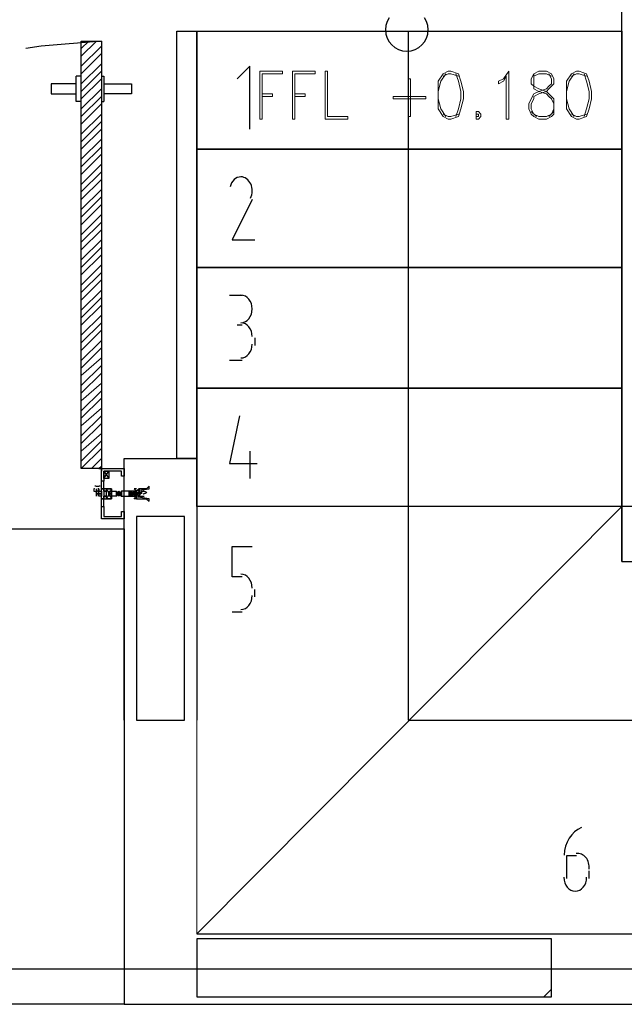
# Model space of a CAD drawing. Header units: millimetres. Extents: x 0 to 420, y 0 to 297.
# Tile 15 of 79: x 85 to 95, y 123 to 140. Entities that reach past the tile are written whole.
import ezdxf

# ---------------------------------------------------------------- set-up
doc = ezdxf.new("R2010")
doc.units = ezdxf.units.MM
doc.layers.add('LINE_000000', color=7, linetype='Continuous')

msp = doc.modelspace()

# ---------------------------------------------------------------- linework, layer by layer
at = {"layer": 'LINE_000000', "lineweight": 0}
for p, q in [((86.148, 139.404), (86.275, 139.531)), ((86.148, 139.277), (86.402, 139.531)), ((86.148, 139.107), (86.487, 139.446)), ((86.148, 138.98), (86.487, 139.319)), ((86.148, 138.811), (86.487, 139.15)), ((86.148, 138.684), (86.487, 139.023)), ((86.148, 138.557), (86.487, 138.896)), ((86.148, 138.388), (86.487, 138.726)), ((86.148, 138.261), (86.487, 138.599)), ((86.148, 138.134), (86.487, 138.472)), ((86.148, 137.964), (86.487, 138.303)), ((86.148, 137.837), (86.487, 138.176)), ((86.148, 137.71), (86.487, 138.049)), ((86.148, 137.541), (86.487, 137.88)), ((86.148, 137.414), (86.487, 137.753)), ((86.148, 137.287), (86.487, 137.626)), ((86.148, 137.118), (86.487, 137.456)), ((86.148, 136.991), (86.487, 137.329)), ((86.148, 136.864), (86.487, 137.202)), ((86.148, 136.694), (86.487, 137.033)), ((86.148, 136.567), (86.487, 136.906)), ((86.148, 136.44), (86.487, 136.779)), ((86.148, 136.271), (86.487, 136.61)), ((86.148, 136.144), (86.487, 136.483)), ((86.148, 136.017), (86.487, 136.356)), ((86.148, 135.848), (86.487, 136.186)), ((86.148, 135.721), (86.487, 136.059)), ((86.148, 135.594), (86.487, 135.932)), ((86.148, 135.424), (86.487, 135.763)), ((86.148, 135.297), (86.487, 135.636)), ((86.148, 135.17), (86.487, 135.509)), ((86.148, 135.001), (86.487, 135.34)), ((86.148, 134.874), (86.487, 135.213)), ((86.148, 134.747), (86.487, 135.086)), ((86.148, 134.578), (86.487, 134.916)), ((86.148, 134.451), (86.487, 134.789)), ((86.148, 134.324), (86.487, 134.662)), ((86.148, 134.154), (86.487, 134.493)), ((86.148, 134.027), (86.487, 134.366)), ((86.148, 133.9), (86.487, 134.197)), ((86.148, 133.731), (86.487, 134.07)), ((86.148, 133.604), (86.487, 133.943)), ((86.148, 133.477), (86.487, 133.773)), ((86.148, 133.308), (86.487, 133.646)), ((86.148, 133.181), (86.487, 133.519)), ((86.148, 133.054), (86.487, 133.35)), ((86.148, 132.884), (86.487, 133.223)), ((86.148, 132.757), (86.487, 133.096)), ((86.148, 132.63), (86.487, 132.927)), ((86.148, 132.461), (86.487, 132.8)), ((86.148, 132.334), (86.487, 132.673)), ((86.318, 132.334), (86.487, 132.503)), ((86.445, 132.334), (86.487, 132.376)), ((86.868, 131.911), (86.868, 131.911))]:
    msp.add_line(p, q, dxfattribs=at)
at = {"layer": 'LINE_000000', "lineweight": 25}
for p, q in [((86.148, 138.938), (86.064, 138.938)), ((86.487, 138.938), (86.529, 138.938)), ((86.529, 138.938), (86.529, 138.515)), ((86.487, 138.515), (86.529, 138.515)), ((88.646, 135.255), (88.858, 135.255)), ((88.858, 134.747), (88.773, 134.747)), ((89.069, 134.535), (89.069, 134.408)), ((88.858, 134.154), (88.646, 134.154)), ((88.985, 132.63), (88.985, 132.165)), ((86.445, 132.334), (86.529, 132.334)), ((86.487, 132.376), (86.487, 132.292)), ((86.529, 132.292), (86.614, 132.165)), ((86.529, 132.165), (86.614, 132.292)), ((86.868, 132.334), (86.868, 132.334)), ((86.868, 132.292), (86.868, 132.292)), ((86.529, 132.122), (86.529, 132.122)), ((86.529, 132.122), (86.529, 132.122)), ((86.487, 131.953), (86.487, 131.995)), ((86.572, 131.995), (86.656, 131.826)), ((86.572, 131.995), (86.656, 131.826)), ((86.953, 131.953), (86.953, 131.911)), ((87.037, 131.953), (87.037, 131.911)), ((87.08, 131.953), (87.08, 131.911)), ((87.164, 131.953), (87.207, 131.953)), ((86.826, 131.911), (86.826, 131.911)), ((86.826, 131.868), (86.826, 131.868)), ((86.953, 131.911), (86.995, 131.868)), ((86.953, 131.868), (86.953, 131.868)), ((87.037, 131.868), (87.08, 131.911)), ((87.122, 131.868), (87.207, 131.868)), ((86.529, 131.699), (86.529, 131.699)), ((86.529, 131.699), (86.529, 131.699)), ((86.868, 131.53), (86.868, 131.53)), ((86.868, 131.487), (86.868, 131.487)), ((86.868, 131.487), (86.868, 131.487)), ((86.868, 131.487), (86.868, 131.487)), ((89.069, 130.175), (89.069, 130.302)), ((88.688, 129.921), (88.858, 129.921)), ((94.319, 125.815), (94.319, 125.434)), ((94.488, 125.815), (94.319, 125.815)), ((94.7, 125.434), (94.7, 125.561)), ((88.096, 124.502), (103.42, 124.502)), ((129.117, 123.91), (27.813, 123.91)), ((93.938, 123.444), (94.065, 123.571))]:
    msp.add_line(p, q, dxfattribs=at)
at = {"layer": 'LINE_000000', "lineweight": 13}
for p, q in [((93.726, 138.345), (93.811, 138.261)), ((94.022, 138.261), (94.107, 138.345)), ((86.487, 132.334), (86.487, 132.334))]:
    msp.add_line(p, q, dxfattribs=at)
at = {"layer": 'LINE_000000', "lineweight": 25}
for points in [[(95.25, 130.768), (95.25, 142.917), (96.224, 142.917), (96.224, 131.699)], [(91.332, 139.922), (91.299, 139.861), (91.278, 139.794), (91.271, 139.721), (91.278, 139.649), (91.299, 139.581), (91.332, 139.52), (91.376, 139.467), (91.429, 139.423), (91.49, 139.39), (91.558, 139.369), (91.631, 139.361), (91.703, 139.369), (91.771, 139.39), (91.832, 139.423), (91.885, 139.467), (91.929, 139.52), (91.962, 139.581), (91.983, 139.649), (91.99, 139.721), (91.99, 139.721), (91.983, 139.794), (91.962, 139.861), (91.929, 139.922)], [(91.652, 139.7), (91.652, 128.101), (99.78, 128.101), (99.78, 131.699)], [(86.487, 139.531), (85.471, 139.446), (85.217, 139.404)], [(88.985, 138.049), (88.985, 139.107), (88.773, 138.896)], [(86.148, 138.515), (86.064, 138.515), (86.064, 138.938)], [(86.064, 138.811), (85.64, 138.811), (85.64, 138.642), (86.064, 138.642)], [(86.529, 138.811), (86.995, 138.811), (86.995, 138.642), (86.529, 138.642)], [(88.838, 137.245), (88.807, 137.242), (88.776, 137.233), (88.748, 137.218), (88.722, 137.198), (88.699, 137.173), (88.68, 137.144), (88.664, 137.111), (88.653, 137.075)], [(88.998, 136.888), (89.01, 136.916), (89.019, 136.945), (89.025, 136.975), (89.027, 137.006), (89.026, 137.037), (89.022, 137.067), (89.014, 137.097), (89.003, 137.125), (88.989, 137.152), (88.972, 137.175), (88.953, 137.196), (88.933, 137.213), (88.91, 137.227), (88.886, 137.237), (88.861, 137.243), (88.836, 137.245)], [(89.027, 136.864), (88.688, 136.186), (89.069, 136.186)], [(88.837, 134.789), (88.875, 134.794), (88.911, 134.808), (88.943, 134.829), (88.971, 134.858), (88.994, 134.892), (89.012, 134.932), (89.023, 134.975), (89.027, 135.022), (89.023, 135.069), (89.012, 135.113), (88.994, 135.152), (88.971, 135.187), (88.943, 135.215), (88.911, 135.237), (88.875, 135.25), (88.837, 135.255)], [(89.027, 134.556), (89.023, 134.603), (89.012, 134.647), (88.994, 134.687), (88.971, 134.721), (88.943, 134.75), (88.911, 134.771), (88.875, 134.785), (88.837, 134.789)], [(88.837, 134.197), (88.875, 134.201), (88.911, 134.215), (88.943, 134.236), (88.971, 134.265), (88.994, 134.299), (89.012, 134.339), (89.023, 134.383), (89.027, 134.429)], [(88.815, 133.223), (88.646, 132.419), (89.112, 132.419)], [(86.868, 128.101), (86.868, 132.503), (88.096, 132.503), (88.096, 128.101)], [(86.487, 131.487), (86.487, 131.826), (86.529, 131.826), (86.529, 131.868), (86.529, 131.826), (86.656, 131.826), (86.656, 131.911), (86.656, 131.995), (86.529, 131.995), (86.529, 131.953), (86.529, 131.995), (86.487, 131.995), (86.487, 132.334), (86.868, 132.334), (86.868, 132.207), (86.826, 132.207), (86.826, 132.249), (86.826, 132.292), (86.529, 132.292), (86.529, 132.165)], [(86.868, 132.334), (86.868, 132.334), (86.868, 132.292)], [(86.529, 132.165), (86.529, 132.122), (86.487, 132.122)], [(86.529, 132.165), (86.529, 132.122), (86.487, 132.122)], [(86.529, 131.699), (86.529, 131.699), (86.529, 131.826), (86.656, 131.826), (86.656, 131.995), (86.529, 131.995), (86.529, 132.122)], [(86.368, 132.005), (86.364, 131.998), (86.362, 131.99), (86.361, 131.982), (86.36, 131.974), (86.361, 131.966), (86.362, 131.958), (86.364, 131.951), (86.368, 131.943)], [(86.379, 132.047), (86.39, 132.043), (86.401, 132.04), (86.412, 132.038), (86.424, 132.038), (86.435, 132.038), (86.446, 132.04), (86.457, 132.043), (86.468, 132.047)], [(86.468, 131.943), (86.457, 131.948), (86.446, 131.951), (86.435, 131.952), (86.424, 131.953), (86.412, 131.952), (86.401, 131.951), (86.39, 131.948), (86.379, 131.943)], [(86.437, 131.943), (86.44, 131.951), (86.443, 131.958), (86.444, 131.966), (86.445, 131.974), (86.444, 131.982), (86.443, 131.99), (86.44, 131.998), (86.437, 132.005)], [(86.656, 131.995), (86.656, 131.826), (86.572, 131.826), (86.572, 131.995), (86.656, 131.995), (86.572, 131.826)], [(86.656, 131.995), (86.656, 131.826), (86.572, 131.826), (86.572, 131.995), (86.656, 131.995), (86.572, 131.826)], [(86.741, 131.868), (86.656, 131.868), (86.614, 131.868), (86.614, 131.911), (86.656, 131.911), (86.614, 131.911), (86.614, 131.953), (86.656, 131.953), (86.741, 131.953)], [(86.783, 131.953), (86.741, 131.911), (86.741, 131.953), (86.741, 131.868), (86.741, 131.911)], [(86.826, 131.953), (86.826, 131.911), (86.826, 131.868), (86.826, 131.953), (86.783, 131.868)], [(86.826, 131.911), (86.783, 131.953), (86.783, 131.911), (86.783, 131.953), (86.783, 131.911), (86.783, 131.953), (86.783, 131.911), (86.783, 131.953)], [(86.826, 131.953), (86.826, 131.911), (86.826, 131.953), (86.826, 131.911)], [(86.995, 131.953), (86.995, 131.868), (86.995, 131.953), (86.953, 131.868)], [(86.995, 131.911), (86.995, 131.953), (86.995, 131.911), (86.995, 131.953), (86.995, 131.911), (86.995, 131.868), (86.995, 131.911), (86.995, 131.868), (86.995, 131.911), (86.995, 131.868), (86.995, 131.911), (86.995, 131.953), (86.953, 131.911), (86.953, 131.953), (86.953, 131.911), (86.953, 131.868)], [(87.037, 131.911), (86.995, 131.868), (87.037, 131.953), (86.995, 131.868)], [(87.037, 131.953), (87.037, 131.911), (87.037, 131.953), (87.037, 131.911), (87.037, 131.953), (87.037, 131.911), (87.037, 131.868), (87.037, 131.911), (87.037, 131.868), (87.037, 131.911), (87.037, 131.868), (87.037, 131.953), (86.995, 131.911)], [(87.08, 131.995), (87.037, 131.995), (87.08, 131.953)], [(87.037, 131.953), (87.08, 131.911), (87.08, 131.953), (87.08, 131.911), (87.08, 131.953), (87.08, 131.911), (87.08, 131.868), (87.08, 131.911), (87.08, 131.868), (87.08, 131.911), (87.08, 131.868), (87.08, 131.911), (87.122, 131.868)], [(87.037, 131.953), (87.037, 131.868), (87.08, 131.953)], [(87.08, 131.868), (87.08, 131.953), (87.08, 131.868), (87.122, 131.953), (87.122, 131.868)], [(87.08, 131.953), (87.08, 131.911), (87.122, 131.953), (87.122, 131.911), (87.122, 131.953)], [(87.164, 131.953), (87.122, 131.911), (87.122, 131.953), (87.122, 131.911), (87.122, 131.868), (87.122, 131.911), (87.122, 131.868)], [(87.253, 131.929), (87.246, 131.934), (87.239, 131.939), (87.231, 131.943), (87.223, 131.946), (87.215, 131.949), (87.207, 131.951), (87.198, 131.952), (87.19, 131.953)], [(87.19, 131.911), (87.198, 131.911), (87.207, 131.913), (87.215, 131.915), (87.223, 131.918), (87.231, 131.921), (87.239, 131.925), (87.246, 131.93), (87.253, 131.935)], [(86.741, 131.911), (86.741, 131.868), (86.741, 131.911), (86.741, 131.868), (86.783, 131.911), (86.783, 131.868), (86.783, 131.911), (86.783, 131.868), (86.783, 131.911), (86.783, 131.868), (86.783, 131.911), (86.826, 131.868)], [(86.826, 131.868), (86.826, 131.911), (86.826, 131.868), (86.826, 131.911)], [(87.08, 131.826), (87.037, 131.826), (87.08, 131.868)], [(86.487, 131.699), (86.529, 131.699), (86.529, 131.657), (86.529, 131.53), (86.826, 131.53), (86.826, 131.572), (86.826, 131.614), (86.868, 131.614), (86.868, 131.487), (86.487, 131.487)], [(95.25, 131.699), (95.25, 130.768), (103.42, 130.768)], [(88.858, 130.514), (88.688, 130.514), (88.688, 131.022), (89.027, 131.022)], [(89.027, 130.323), (89.023, 130.37), (89.012, 130.414), (88.994, 130.453), (88.971, 130.488), (88.943, 130.516), (88.911, 130.538), (88.875, 130.551), (88.837, 130.556)], [(88.837, 129.963), (88.875, 129.968), (88.911, 129.982), (88.943, 130.003), (88.971, 130.032), (88.994, 130.066), (89.012, 130.106), (89.023, 130.149), (89.027, 130.196)], [(94.57, 126.291), (94.51, 126.259), (94.456, 126.218), (94.407, 126.168), (94.365, 126.111), (94.331, 126.047), (94.304, 125.978), (94.286, 125.904), (94.277, 125.826)], [(94.698, 125.593), (94.7, 125.62), (94.699, 125.647), (94.695, 125.673), (94.69, 125.698), (94.682, 125.723), (94.671, 125.747), (94.659, 125.769), (94.644, 125.789), (94.627, 125.807), (94.609, 125.822), (94.59, 125.835), (94.57, 125.845), (94.549, 125.852), (94.527, 125.856), (94.506, 125.857), (94.483, 125.855)], [(94.276, 125.455), (94.28, 125.408), (94.291, 125.364), (94.309, 125.325), (94.332, 125.29), (94.36, 125.262), (94.393, 125.24), (94.428, 125.227), (94.467, 125.222), (94.505, 125.227), (94.541, 125.24), (94.573, 125.262), (94.602, 125.29), (94.625, 125.325), (94.642, 125.364), (94.653, 125.408), (94.657, 125.455)], [(86.868, 123.317), (96.478, 123.317), (96.478, 124.502)]]:
    msp.add_lwpolyline(points, dxfattribs=at)
for points in [[(88.096, 132.503), (87.757, 132.503), (87.757, 139.7), (88.096, 139.7), (88.096, 132.503)], [(95.25, 137.71), (88.096, 137.71), (88.096, 139.7), (95.25, 139.7), (95.25, 137.71)], [(86.148, 132.334), (86.148, 139.531), (86.487, 139.531), (86.487, 132.334), (86.148, 132.334)], [(95.25, 135.721), (88.096, 135.721), (88.096, 137.71), (95.25, 137.71), (95.25, 135.721)], [(95.25, 133.689), (88.096, 133.689), (88.096, 135.721), (95.25, 135.721), (95.25, 133.689)], [(95.25, 131.699), (88.096, 131.699), (88.096, 133.689), (95.25, 133.689), (95.25, 131.699)], [(86.529, 132.165), (86.529, 132.292), (86.614, 132.292), (86.614, 132.165), (86.529, 132.165)], [(86.487, 131.911), (86.487, 131.995), (86.529, 131.995), (86.529, 131.953), (86.572, 131.953), (86.529, 131.953), (86.529, 131.868), (86.572, 131.868), (86.529, 131.868), (86.529, 131.826), (86.487, 131.826), (86.487, 131.911), (86.487, 131.868), (86.445, 131.868), (86.445, 131.911), (86.487, 131.911), (86.402, 131.911), (86.402, 131.868), (86.402, 131.953), (86.402, 131.911), (86.487, 131.911), (86.445, 131.911), (86.445, 131.953), (86.487, 131.953), (86.487, 131.911)], [(86.402, 131.953), (86.402, 131.995), (86.402, 131.953)], [(86.487, 131.911), (86.487, 131.995), (86.529, 131.995), (86.529, 131.953), (86.572, 131.953), (86.529, 131.953), (86.529, 131.868), (86.572, 131.868), (86.529, 131.868), (86.529, 131.826), (86.487, 131.826), (86.487, 131.911), (86.487, 131.868), (86.445, 131.868), (86.445, 131.911), (86.487, 131.911), (86.402, 131.911), (86.402, 131.868), (86.402, 131.953), (86.402, 131.911), (86.487, 131.911), (86.445, 131.911), (86.445, 131.953), (86.487, 131.953), (86.487, 131.911)], [(86.445, 131.953), (86.445, 131.995), (86.445, 131.953)], [(86.741, 131.868), (86.783, 131.953), (86.741, 131.868)], [(86.783, 131.868), (86.783, 131.953), (86.783, 131.868)], [(86.953, 131.953), (86.995, 131.953), (87.291, 131.995), (87.291, 132.038), (87.249, 131.995), (87.207, 131.995), (87.164, 131.995), (87.122, 131.995), (87.122, 131.953), (87.122, 131.995), (87.08, 131.953), (87.037, 131.953), (86.995, 131.953), (86.826, 131.953), (86.826, 131.868), (86.995, 131.868), (87.037, 131.868), (87.08, 131.868), (87.08, 131.826), (87.122, 131.826), (87.164, 131.826), (87.207, 131.826), (87.249, 131.826), (87.291, 131.784), (87.291, 131.826), (86.995, 131.868), (86.953, 131.868), (86.953, 131.953)], [(87.122, 131.911), (87.122, 131.953), (87.122, 131.868), (87.122, 131.911)], [(87.122, 131.868), (87.164, 131.953), (87.122, 131.868)], [(87.164, 131.911), (87.164, 131.953), (87.164, 131.911)], [(86.826, 131.868), (86.826, 131.911), (86.826, 131.868)], [(87.122, 131.911), (87.122, 131.868), (87.122, 131.911)], [(95.25, 131.699), (88.096, 124.502), (95.758, 124.502), (95.758, 130.768), (95.758, 131.699), (95.25, 131.699)], [(86.868, 131.487), (86.868, 131.53), (86.868, 131.487)], [(86.868, 131.53), (86.868, 131.487), (86.868, 131.53)], [(87.884, 131.53), (87.08, 131.53), (87.08, 128.101), (87.884, 128.101), (87.884, 131.53)], [(66.252, 123.317), (66.252, 131.318), (86.868, 131.318), (86.868, 123.317), (66.252, 123.317)], [(94.065, 124.418), (88.096, 124.418), (88.096, 123.444), (94.065, 123.444), (94.065, 124.418)]]:
    msp.add_lwpolyline(points, close=True, dxfattribs=at)
at = {"layer": 'LINE_000000', "lineweight": 13}
for points in [[(89.535, 139.023), (89.154, 139.023), (89.154, 138.218), (89.196, 138.218), (89.196, 138.98), (89.535, 138.98), (89.535, 139.023)], [(90.085, 139.023), (89.704, 139.023), (89.704, 138.218), (89.747, 138.218), (89.747, 138.98), (90.085, 138.98), (90.085, 139.023)], [(90.255, 138.218), (90.255, 139.023), (90.297, 139.023), (90.297, 138.261), (90.636, 138.261), (90.636, 138.218), (90.255, 138.218)], [(91.694, 138.261), (91.652, 138.261), (91.652, 138.896), (91.694, 138.896), (91.694, 138.261)], [(92.329, 139.023), (92.244, 138.98), (92.16, 138.853), (92.16, 138.684), (92.16, 138.557), (92.16, 138.388), (92.244, 138.261), (92.329, 138.218), (92.371, 138.218), (92.498, 138.261), (92.541, 138.388), (92.583, 138.557), (92.583, 138.684), (92.541, 138.853), (92.498, 138.98), (92.371, 139.023), (92.329, 139.023)], [(93.345, 138.218), (93.303, 138.218), (93.303, 138.938), (93.26, 138.853), (93.176, 138.811), (93.176, 138.853), (93.26, 138.896), (93.345, 139.023), (93.345, 138.218)], [(93.853, 139.023), (93.768, 138.98), (93.726, 138.896), (93.726, 138.811), (93.768, 138.769), (93.768, 138.726), (93.853, 138.684), (93.98, 138.642), (94.022, 138.599), (94.065, 138.557), (94.107, 138.472), (94.107, 138.388), (94.065, 138.303), (93.98, 138.261), (93.853, 138.261), (93.768, 138.303), (93.726, 138.388), (93.726, 138.472), (93.768, 138.557), (93.768, 138.599), (93.853, 138.642), (93.98, 138.684), (94.022, 138.726), (94.065, 138.769), (94.107, 138.811), (94.107, 138.896), (94.065, 138.98), (93.98, 139.023), (93.853, 139.023)], [(94.488, 139.023), (94.403, 138.98), (94.319, 138.853), (94.319, 138.684), (94.319, 138.557), (94.319, 138.388), (94.403, 138.261), (94.488, 138.218), (94.53, 138.218), (94.657, 138.261), (94.7, 138.388), (94.742, 138.557), (94.742, 138.684), (94.7, 138.853), (94.657, 138.98), (94.53, 139.023), (94.488, 139.023)], [(91.948, 138.557), (91.948, 138.599), (91.398, 138.599), (91.398, 138.557), (91.948, 138.557)], [(92.795, 138.345), (92.795, 138.303), (92.795, 138.261), (92.795, 138.218), (92.837, 138.218), (92.879, 138.261), (92.879, 138.303), (92.837, 138.345), (92.795, 138.345)], [(92.795, 138.303), (92.837, 138.303), (92.837, 138.261), (92.795, 138.261), (92.795, 138.303)], [(86.487, 132.334), (86.487, 131.995), (86.487, 132.334), (86.148, 132.334), (86.487, 132.334)], [(88.096, 124.502), (95.25, 131.699), (88.096, 131.699), (88.096, 124.502)], [(86.868, 123.317), (86.868, 131.318), (66.252, 131.318), (66.252, 123.317), (86.868, 123.317)]]:
    msp.add_lwpolyline(points, close=True, dxfattribs=at)
for points in [[(92.287, 138.98), (92.202, 138.853), (92.16, 138.684), (92.16, 138.557), (92.202, 138.388), (92.287, 138.261)], [(92.498, 138.938), (92.371, 138.98), (92.329, 138.98), (92.244, 138.938)], [(92.456, 138.261), (92.498, 138.388), (92.541, 138.557), (92.541, 138.684), (92.498, 138.853), (92.456, 138.98)], [(93.768, 138.98), (93.768, 138.896), (93.768, 138.811), (93.768, 138.769), (93.853, 138.726), (93.98, 138.684), (94.022, 138.642), (94.107, 138.557), (94.107, 138.472), (94.107, 138.388), (94.107, 138.303), (94.065, 138.261), (93.98, 138.218), (93.853, 138.218), (93.768, 138.261), (93.726, 138.303), (93.684, 138.388), (93.684, 138.472), (93.726, 138.557), (93.768, 138.642), (93.853, 138.684), (93.98, 138.726), (94.022, 138.769), (94.065, 138.811), (94.065, 138.896), (94.022, 138.98)], [(94.065, 138.938), (93.98, 138.98), (93.853, 138.98), (93.768, 138.938)], [(94.446, 138.98), (94.361, 138.853), (94.319, 138.684), (94.319, 138.557), (94.361, 138.388), (94.446, 138.261)], [(94.657, 138.938), (94.53, 138.98), (94.488, 138.98), (94.403, 138.938)], [(94.615, 138.261), (94.657, 138.388), (94.7, 138.557), (94.7, 138.684), (94.657, 138.853), (94.615, 138.98)], [(89.196, 138.642), (89.366, 138.642), (89.366, 138.599), (89.196, 138.599)], [(89.747, 138.642), (89.916, 138.642), (89.916, 138.599), (89.747, 138.599)], [(92.244, 138.303), (92.329, 138.261), (92.371, 138.261), (92.498, 138.303)], [(94.403, 138.303), (94.488, 138.261), (94.53, 138.261), (94.657, 138.303)]]:
    msp.add_lwpolyline(points, dxfattribs=at)

doc.saveas('drawing.dxf')
